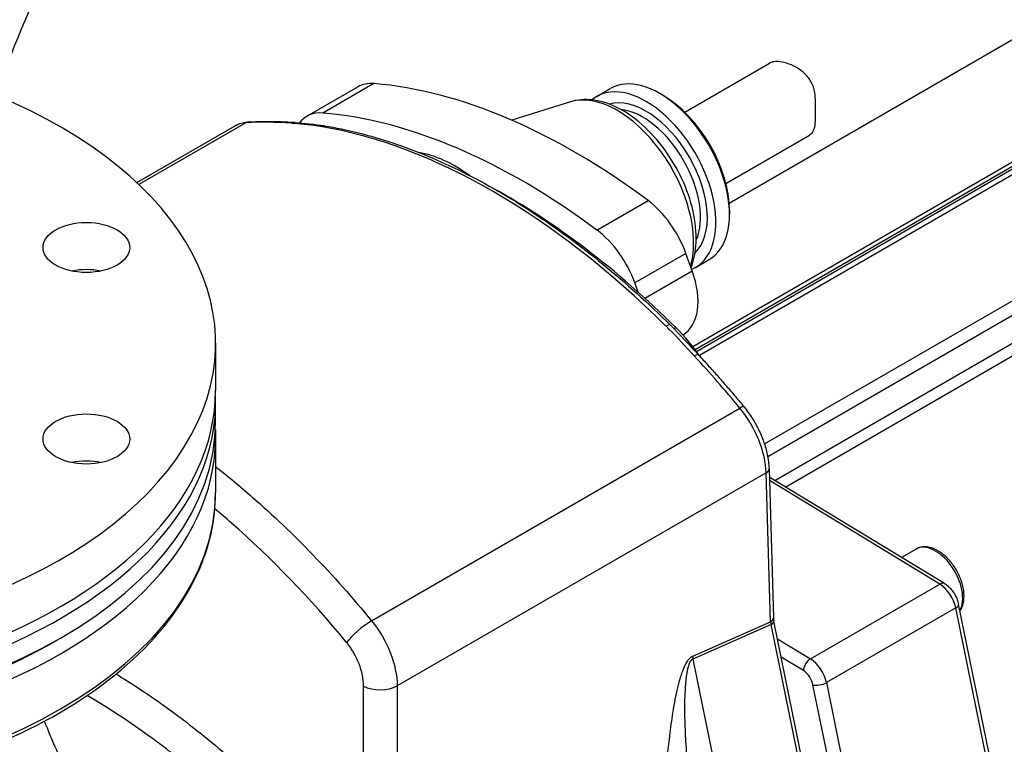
# Model space of a CAD drawing. Header units: millimetres. Extents: x 0 to 5940, y 0 to 4200.
# Tile 8 of 47: x 748 to 881, y 805 to 902. Entities that reach past the tile are written whole.
import ezdxf

# ---------------------------------------------------------------- set-up
doc = ezdxf.new("R2010")
doc.units = ezdxf.units.MM
doc.header["$LTSCALE"] = 50
doc.layers.add('02-LINIE-035', color=2, linetype='CONTINUOUS')

msp = doc.modelspace()

# ---------------------------------------------------------------- linework, layer by layer
at = {"layer": '02-LINIE-035'}
for p, q in [((839.01, 857.64), (928.88, 909.52)), ((930.08, 909.43), (839.42, 857.09)), ((838.5, 858.29), (922.95, 907.05)), ((923.98, 907.02), (838.84, 857.86)), ((843.43, 877.65), (892.38, 905.91)), ((848.18, 845.15), (944.8, 900.93)), ((946, 899.64), (848.63, 843.42)), ((837.42, 889.92), (848.87, 896.53)), ((849.57, 840.22), (944.62, 895.1)), ((786.4, 889.36), (793.29, 893.34)), ((795.46, 893.78), (788.56, 889.8)), ((945.66, 893.93), (851.06, 839.32)), ((825.54, 892.03), (827.38, 893.1)), ((834.51, 892.17), (834.05, 892.44)), ((822.01, 891.31), (814.1, 888.83)), ((763.44, 880.42), (776.64, 888.04)), ((778.18, 888.49), (763.73, 880.14)), ((842.98, 880.3), (854.26, 886.81)), ((825.58, 874.01), (832.47, 877.99)), ((843.47, 876.65), (843.47, 876.12)), ((837.59, 870.85), (830.7, 866.87)), ((838.43, 868.5), (837.59, 870.85)), ((838.87, 868.95), (840.71, 870.02)), ((832.04, 864.81), (838.43, 868.5)), ((831.14, 865.62), (830.7, 866.87)), ((836.45, 859.46), (836.45, 859.46)), ((837.16, 859.86), (837.2, 859.89)), ((774.09, 858.74), (774.09, 852.37)), ((774.09, 848.12), (774.09, 850.77)), ((795.14, 821.27), (844.87, 849.98)), ((774.09, 846), (774.09, 838.57)), ((848.81, 841.77), (849.4, 821.67)), ((848.43, 841.24), (798.61, 812.48)), ((849.02, 821.13), (848.43, 841.24)), ((872.51, 826.29), (848.84, 840.67)), ((871.86, 826.22), (848.85, 840.2)), ((868.68, 830.96), (866.7, 829.82)), ((854.39, 816.14), (871.86, 826.22)), ((874.02, 823.01), (856.55, 812.93)), ((879.5, 796.22), (874.02, 823.01)), ((879.89, 796.7), (874.4, 823.51)), ((838.51, 816.52), (849.02, 821.13)), ((849.09, 820.76), (838.52, 816.11)), ((855.33, 790.3), (849.09, 820.76)), ((855.5, 791.71), (849.46, 821.24)), ((849.95, 818.84), (854.39, 816.14)), ((853.45, 814.56), (850.45, 816.38)), ((838.52, 816.11), (846.05, 779.3)), ((857.93, 797.05), (854.74, 812.63)), ((856.55, 812.93), (860.38, 794.22))]:
    msp.add_line(p, q, dxfattribs=at)
for centre, major_axis, ratio, start_param, end_param in [((702.59, 858.74), (-71.5, 0), 0.57735, 5.209154, 10.369034), ((834.05, 881.56), (6.66, -11.54), 0.57735, 0, 3.141593), ((798.17, 884.9), (-4.87, 8.44), 0.57735, 5.90171, 6.283185), ((822.56, 804.93), (-48.75, 84.44), 0.57735, 5.353427, 5.90171), ((832.21, 880.49), (-6.66, 11.54), 0.57735, 3.067833, 6.386262), ((828.32, 878.25), (-7.29, 12.63), 0.57735, 3.637865, 6.15556), ((834.51, 881.82), (6.34, -10.98), 0.57735, 0.785398, 2.356194), ((832.21, 880.49), (-5.85, 10.13), 0.57735, 3.28317, 6.141608), ((791.27, 880.92), (-4.87, 8.44), 0.57735, 5.90171, 6.517715), ((815.66, 800.95), (-48.75, 84.44), 0.57735, 5.353427, 5.90171), ((831.75, 880.23), (-5.52, 9.57), 0.57735, 3.537561, 5.887217), ((781.51, 879.6), (-4.87, 8.44), 0.57735, 6.002631, 6.283185), ((811.52, 799.56), (-48.75, 84.44), 0.57735, 5.90304, 6.002631), ((778.62, 887.3), (-0.08, 1.3), 0.784573, 0, 0.373226), ((784.71, 887.23), (0.11, 1.3), 0.758208, 0, 0.483252), ((784.71, 887.23), (0.11, 1.3), 0.758208, 0.000001, 0.000024), ((788.58, 886.79), (0.21, 1.28), 0.738562, 0.000013, 0.542603), ((788.58, 886.79), (0.21, 1.28), 0.738562, 0.000202, 0.000215), ((811.58, 799.59), (-48.75, 84.44), 0.57735, 5.152861, 5.842713), ((806.47, 865.63), (10.4, -18.01), 0.57735, 2.22464, 2.698868), ((813.36, 800.62), (-47.77, 82.75), 0.57735, 5.152861, 5.524213), ((831.48, 870.68), (4.87, -8.44), 0.57735, 1.267708, 2.211835), ((824.59, 866.7), (-4.87, 8.44), 0.57735, 4.409301, 5.353427), ((756.64, 865.29), (-5.85, 0), 0.57735, 4.372552, 5.052226), ((832.33, 868.33), (4.87, -8.44), 0.57735, 0, 1.267708), ((834.58, 860.23), (0.916, 0.923), 0.348127, 6.283182, 7.190486), ((836.52, 861.67), (0.916, 0.923), 0.348127, 3.721826, 4.048893), ((831.55, 848.56), (-9.75, 16.89), 0.57735, 4.869778, 5.152861), ((838.34, 856.26), (0.951, 0.886), 0.302965, 0.000008, 0.919996), ((811.52, 799.56), (-48.75, 84.44), 0.57735, 4.992943, 5.092534), ((838.34, 856.26), (0.952, 0.887), 0.302965, 0.000062, 0.00007), ((702.59, 852.37), (-71.5, 0), 0.57735, 0, 3.141593), ((702.59, 850.77), (71.5, 0), 0.57735, 3.122307, 6.302471), ((844.43, 849.31), (1, 0.83), 0.226078, 0, 0.936395), ((841.54, 844.94), (-4.87, 8.44), 0.57735, 3.961897, 4.992943), ((702.59, 848.12), (71.5, 0), 0.57735, 3.141593, 6.283185), ((702.59, 846), (-71.5, 0), 0.57735, 0, 3.141593), ((756.64, 839.44), (-5.85, 0), 0.57735, 4.372552, 5.052226), ((847.51, 841.74), (1.3, 0.04), 0.556849, 5.480933, 6.283185), ((702.59, 838.57), (71.5, 0), 0.57735, 3.141593, 6.283185), ((796.82, 753.92), (43.22, -74.87), 0.57735, 2.646157, 2.646178), ((871.28, 826.46), (2.6, -4.5), 0.57735, 0.327518, 3.141593), ((871.83, 825.17), (0.68, 1.11), 0.562039, 0, 0.79815), ((871.8, 823.6), (-1.62, 2.81), 0.57735, 4.18879, 5.471607), ((873.13, 823.25), (1.27, 0.26), 0.408248, 5.397108, 6.283185), ((848.1, 821.63), (1.3, 0.04), 0.556849, 5.480933, 6.283185), ((794.03, 819.59), (-2.51, -2.06), 0.226481, 4.078118, 5.609416), ((850.4, 820.39), (-1.07, 1.65), 0.533422, 0.800484, 1.028856), ((848.18, 820.98), (1.27, 0.26), 0.408248, 5.423288, 6.283185), ((702.59, 847.06), (-70.2, 0), 0.57735, 0.776181, 2.365411), ((839.88, 815.78), (0.78, -1.79), 0.637864, 4.028888, 4.257261), ((854.37, 815.09), (0.68, 1.11), 0.562039, 0.79815, 2.368946), ((854.33, 813.52), (1.62, -2.81), 0.57735, 1.047198, 2.330015), ((853.41, 812.99), (-0.97, 1.69), 0.57735, 4.18879, 5.471607), ((796.31, 813.71), (3.25, 0), 0.536791, 3.94756, 5.496863), ((855.66, 813.16), (1.27, 0.26), 0.408248, 3.826312, 5.397108)]:
    msp.add_ellipse(centre, major_axis=major_axis, ratio=ratio, start_param=start_param, end_param=end_param, dxfattribs=at)
for centre in [(756.64, 871.66), (756.64, 845.81)]:
    msp.add_ellipse(centre, major_axis=(5.85, 0), ratio=0.57735, dxfattribs=at)
for points, knots in [([(665.45, 865.63), (665.45, 877.45), (667.04, 889.41), (672.78, 913.15), (676.95, 924.93), (687.47, 947.71), (693.81, 958.7), (708.28, 979.2), (716.4, 988.7), (734.09, 1005.55), (743.65, 1012.9), (753.88, 1018.81)], [3.141593, 3.141593, 3.141593, 3.141593, 3.455752, 3.455752, 3.769911, 3.769911, 4.08407, 4.08407, 4.39823, 4.39823, 4.712389, 4.712389, 4.712389, 4.712389]), ([(739.74, 865.63), (739.74, 869.46), (740.15, 873.96), (742.03, 884.06), (743.57, 889.71), (747.85, 901.51), (750.65, 907.67), (757.27, 919.67), (761.1, 925.49), (769.26, 936), (773.58, 940.68), (781.95, 948.36), (786.01, 951.41), (790.13, 953.94), (790.59, 954.21), (791.03, 954.47)], [3.141593, 3.141593, 3.141593, 3.141593, 3.3781, 3.3781, 3.629436, 3.629436, 3.89276, 3.89276, 4.161142, 4.161142, 4.426416, 4.426416, 4.680594, 4.680594, 4.712389, 4.712389, 4.712389, 4.712389]), ([(855.05, 891.77), (855.06, 892.09), (855.03, 892.43), (854.85, 893.28), (854.64, 893.79), (854.11, 894.62), (853.76, 895.02), (852.98, 895.68), (852.54, 895.95), (851.73, 896.35), (851.29, 896.51), (850.45, 896.71), (850.06, 896.75), (849.43, 896.74), (849.14, 896.68), (848.9, 896.55), (848.89, 896.54), (848.87, 896.53)], [5.831266, 5.831266, 5.831266, 5.831266, 5.975417, 5.975417, 6.208434, 6.208434, 6.437234, 6.437234, 6.666034, 6.666034, 6.897254, 6.897254, 7.128474, 7.128474, 7.359694, 7.359694, 7.375217, 7.375217, 7.375217, 7.375217]), ([(838.28, 868.93), (838.64, 869.84), (838.85, 870.84), (839.04, 873.2), (838.94, 874.61), (838.38, 877.48), (837.91, 878.95), (836.67, 881.79), (835.9, 883.16), (834.13, 885.71), (833.13, 886.87), (830.97, 888.89), (829.82, 889.74), (827.43, 891.01), (826.19, 891.43), (823.95, 891.68), (822.95, 891.61), (822.01, 891.31)], [5.44435, 5.44435, 5.44435, 5.44435, 5.712182, 5.712182, 6.051476, 6.051476, 6.393537, 6.393537, 6.73228, 6.73228, 7.070764, 7.070764, 7.412293, 7.412293, 7.753368, 7.753368, 8.029445, 8.029445, 8.029445, 8.029445]), ([(855.05, 891.77), (855.04, 891.44), (855.04, 891.11), (855.05, 890.25), (855.05, 889.74), (855.04, 888.89), (855.02, 888.48), (854.92, 887.79), (854.84, 887.51), (854.62, 887.1), (854.47, 886.93), (854.26, 886.81)], [1.409341, 1.409341, 1.409341, 1.409341, 1.553492, 1.553492, 1.786509, 1.786509, 2.015309, 2.015309, 2.244109, 2.244109, 2.459806, 2.459806, 2.459806, 2.459806]), ([(776.64, 888.04), (776.75, 888.11), (776.87, 888.17), (777.12, 888.28), (777.24, 888.33), (777.49, 888.41), (777.62, 888.45), (777.88, 888.51), (778.01, 888.54), (778.28, 888.58), (778.41, 888.59), (778.54, 888.6)], [0.7853982, 0.7853982, 0.7853982, 0.7853982, 0.8415089, 0.8415089, 0.8976197, 0.8976197, 0.9537305, 0.9537305, 1.0098412, 1.0098412, 1.065952, 1.065952, 1.065952, 1.065952]), ([(778.54, 888.6), (778.95, 888.63), (779.36, 888.64), (780.19, 888.67), (780.6, 888.68), (781.43, 888.68), (781.85, 888.67), (782.69, 888.65), (783.11, 888.63), (783.96, 888.59), (784.39, 888.56), (784.81, 888.52)], [1.06595199, 1.06595199, 1.06595199, 1.06595199, 1.08587022, 1.08587022, 1.10578845, 1.10578845, 1.12570668, 1.12570668, 1.1456249, 1.1456249, 1.16554313, 1.16554313, 1.16554313, 1.16554313]), ([(788.27, 887.97), (787.1, 888.16), (785.9, 888.28), (784.74, 888.38), (784.61, 888.39), (784.48, 888.4), (784.34, 888.41)], [0, 0, 0, 0, 0.896485, 0.896485, 0.896485, 1, 1, 1, 1]), ([(788.79, 888.08), (791.81, 887.59), (794.9, 886.81), (801.14, 884.72), (804.3, 883.4), (810.64, 880.25), (813.82, 878.41), (820.15, 874.26), (823.29, 871.94), (829.48, 866.86), (832.53, 864.11), (835.5, 861.16)], [1.2258702, 1.2258702, 1.2258702, 1.2258702, 1.3638407, 1.3638407, 1.5018111, 1.5018111, 1.6397815, 1.6397815, 1.777752, 1.777752, 1.9157224, 1.9157224, 1.9157224, 1.9157224]), ([(838.71, 857.03), (837.56, 858.25), (836.46, 859.48), (835.3, 860.65), (835.16, 860.79), (835.03, 860.92), (834.89, 861.05)], [0, 0, 0, 0, 0.89649, 0.89649, 0.89649, 1, 1, 1, 1]), ([(839.29, 857.15), (839.71, 856.7), (840.13, 856.24), (840.96, 855.33), (841.37, 854.87), (842.2, 853.94), (842.6, 853.48), (843.42, 852.53), (843.82, 852.06), (844.63, 851.1), (845.03, 850.62), (845.43, 850.14)], [1.97604952, 1.97604952, 1.97604952, 1.97604952, 1.99596775, 1.99596775, 2.01588598, 2.01588598, 2.03580421, 2.03580421, 2.05572244, 2.05572244, 2.07564066, 2.07564066, 2.07564066, 2.07564066]), ([(845.43, 850.14), (845.82, 849.66), (846.19, 849.15), (846.87, 848.08), (847.18, 847.53), (847.72, 846.39), (847.96, 845.81), (848.35, 844.65), (848.51, 844.06), (848.72, 842.9), (848.79, 842.33), (848.81, 841.77)], [2.075641, 2.075641, 2.075641, 2.075641, 2.28185, 2.28185, 2.488059, 2.488059, 2.694268, 2.694268, 2.900477, 2.900477, 3.106686, 3.106686, 3.106686, 3.106686]), ([(774.09, 842.09), (775.76, 840.78), (777.41, 839.41), (779.04, 837.98), (784.65, 833.07), (790.02, 827.51), (795.14, 821.27)], [0.6775046, 0.6775046, 0.6775046, 0.6775046, 0.75, 0.75, 0.75, 1, 1, 1, 1]), ([(631.09, 838.57), (631.09, 834.16), (632.29, 829.76), (636.93, 821.37), (640.42, 817.38), (649.39, 810.21), (654.91, 807.03), (667.37, 801.87), (674.31, 799.87), (688.91, 797.27), (696.56, 796.65), (711.81, 796.85), (719.4, 797.66), (733.77, 800.64), (740.55, 802.81), (752.61, 808.29), (757.89, 811.61), (766.4, 819.1), (769.63, 823.27), (773.26, 831.2), (774.09, 834.88), (774.09, 838.57)], [3.926991, 3.926991, 3.926991, 3.926991, 4.235865, 4.235865, 4.552235, 4.552235, 4.874765, 4.874765, 5.197752, 5.197752, 5.520219, 5.520219, 5.842488, 5.842488, 6.165016, 6.165016, 6.48806, 6.48806, 6.810213, 6.810213, 7.068583, 7.068583, 7.068583, 7.068583]), ([(791.78, 818.34), (786.82, 824.36), (781.62, 829.75), (776.19, 834.5), (775.46, 835.13), (774.73, 835.76), (774, 836.37)], [0, 0, 0, 0, 0.25, 0.25, 0.25, 0.2834241, 0.2834241, 0.2834241, 0.2834241]), ([(874.59, 822.61), (874.59, 822.61), (874.59, 822.61), (874.8, 822.9), (874.94, 823.25), (875.13, 824.04), (875.16, 824.5), (875.09, 825.47), (874.99, 825.99), (874.66, 827.02), (874.43, 827.53), (873.89, 828.5), (873.57, 828.95), (872.86, 829.77), (872.48, 830.13), (871.66, 830.73), (871.23, 830.96), (870.38, 831.24), (869.95, 831.29), (869.23, 831.21), (868.94, 831.11), (868.68, 830.96)], [4.580766, 4.580766, 4.580766, 4.580766, 4.581706, 4.581706, 4.86615, 4.86615, 5.193635, 5.193635, 5.5351, 5.5351, 5.873868, 5.873868, 6.210757, 6.210757, 6.549156, 6.549156, 6.890594, 6.890594, 7.220837, 7.220837, 7.463329, 7.463329, 7.463329, 7.463329]), ([(872.51, 826.29), (872.71, 826.17), (872.89, 826.03), (873.23, 825.72), (873.38, 825.55), (873.67, 825.19), (873.8, 824.99), (874.03, 824.59), (874.13, 824.38), (874.29, 823.95), (874.36, 823.73), (874.4, 823.51)], [1.596976, 1.596976, 1.596976, 1.596976, 1.85354, 1.85354, 2.110103, 2.110103, 2.366666, 2.366666, 2.62323, 2.62323, 2.879793, 2.879793, 2.879793, 2.879793]), ([(795.14, 821.27), (796.19, 820), (797.06, 818.51), (797.66, 816.99), (798.26, 815.47), (798.59, 813.9), (798.61, 812.48)], [0, 0, 0, 0, 0.499805, 0.499805, 0.499805, 1, 1, 1, 1]), ([(794.06, 812.45), (794.06, 813.4), (793.84, 814.46), (793.45, 815.47), (793.27, 815.93), (793.06, 816.38), (792.81, 816.82), (792.51, 817.36), (792.16, 817.87), (791.78, 818.34)], [0, 0, 0, 0, 0.499378, 0.499378, 0.499378, 0.724627, 0.724627, 0.724627, 1, 1, 1, 1]), ([(834.52, 789.95), (834.49, 790.94), (834.49, 792), (834.5, 793.12), (834.52, 794), (834.55, 794.92), (834.59, 795.88), (834.59, 796.02), (834.6, 796.19), (834.61, 796.32), (834.66, 797.36), (834.73, 798.46), (834.81, 799.55), (834.85, 800.09), (834.89, 800.63), (834.94, 801.17), (834.98, 801.71), (835.03, 802.23), (835.08, 802.8), (835.18, 803.8), (835.29, 804.76), (835.4, 805.68), (835.42, 805.81), (835.43, 805.93), (835.45, 806.08), (835.52, 806.65), (835.59, 807.2), (835.67, 807.73), (835.74, 808.24), (835.82, 808.73), (835.89, 809.2), (835.9, 809.26), (835.91, 809.31), (835.93, 809.39), (836.03, 809.99), (836.13, 810.55), (836.23, 811.07), (836.34, 811.62), (836.46, 812.12), (836.57, 812.59), (836.59, 812.65), (836.6, 812.69), (836.62, 812.77), (836.7, 813.08), (836.78, 813.37), (836.86, 813.64), (836.94, 813.88), (837.01, 814.11), (837.09, 814.33), (837.11, 814.4), (837.13, 814.43), (837.16, 814.52), (837.22, 814.68), (837.28, 814.83), (837.34, 814.97), (837.38, 815.06), (837.42, 815.15), (837.46, 815.23), (837.5, 815.3), (837.52, 815.35), (837.56, 815.44), (837.61, 815.52), (837.65, 815.6), (837.7, 815.68), (837.74, 815.74), (837.78, 815.81), (837.82, 815.87), (837.83, 815.88), (837.83, 815.88), (837.83, 815.89), (837.84, 815.9), (837.84, 815.9), (837.86, 815.92), (837.89, 815.97), (837.92, 816.01), (837.95, 816.05), (837.99, 816.1), (838.03, 816.14), (838.07, 816.19), (838.12, 816.24), (838.17, 816.29), (838.22, 816.33), (838.25, 816.36), (838.29, 816.39), (838.32, 816.41), (838.34, 816.43), (838.37, 816.44), (838.39, 816.46), (838.41, 816.47), (838.42, 816.48), (838.44, 816.48), (838.46, 816.5), (838.48, 816.51), (838.51, 816.52)], [0, 0, 0, 0, 0.131077, 0.131077, 0.131077, 0.234375, 0.234375, 0.234375, 0.25, 0.25, 0.25, 0.375, 0.375, 0.375, 0.4375, 0.4375, 0.4375, 0.5, 0.5, 0.5, 0.609375, 0.609375, 0.609375, 0.625, 0.625, 0.625, 0.684441, 0.684441, 0.684441, 0.742188, 0.742188, 0.742188, 0.75, 0.75, 0.75, 0.807154, 0.807154, 0.807154, 0.867187, 0.867187, 0.867187, 0.875, 0.875, 0.875, 0.903643, 0.903643, 0.903643, 0.929687, 0.929687, 0.929687, 0.9375, 0.9375, 0.9375, 0.951828, 0.951828, 0.951828, 0.960937, 0.960937, 0.960937, 0.96875, 0.96875, 0.96875, 0.975915, 0.975915, 0.975915, 0.982422, 0.982422, 0.982422, 0.983398, 0.983398, 0.983398, 0.984375, 0.984375, 0.984375, 0.986733, 0.986733, 0.986733, 0.989521, 0.989521, 0.989521, 0.993125, 0.993125, 0.993125, 0.995619, 0.995619, 0.995619, 0.99731, 0.99731, 0.99731, 0.998419, 0.998419, 0.998419, 1, 1, 1, 1]), ([(839.12, 790.04), (838.99, 791.12), (838.86, 792.19), (838.61, 794.35), (838.48, 795.42), (838.24, 797.58), (838.13, 798.66), (837.91, 800.81), (837.82, 801.89), (837.65, 804.05), (837.58, 805.13), (837.5, 806.75), (837.48, 807.3), (837.45, 808.38), (837.44, 808.92), (837.44, 810.01), (837.45, 810.55), (837.49, 811.64), (837.52, 812.19), (837.59, 813.01), (837.62, 813.29), (837.68, 813.84), (837.72, 814.11), (837.8, 814.53), (837.83, 814.67), (837.89, 814.95), (837.93, 815.09), (837.99, 815.3), (838.02, 815.37), (838.07, 815.51), (838.1, 815.58), (838.15, 815.69), (838.16, 815.73), (838.2, 815.8), (838.22, 815.84), (838.27, 815.91), (838.3, 815.95), (838.36, 816.01), (838.38, 816.03), (838.41, 816.06), (838.43, 816.07), (838.45, 816.08), (838.46, 816.09), (838.48, 816.1), (838.5, 816.11), (838.52, 816.11)], [0, 0, 0, 0, 0.125, 0.125, 0.25, 0.25, 0.375, 0.375, 0.5, 0.5, 0.625, 0.625, 0.6875, 0.6875, 0.75, 0.75, 0.8125, 0.8125, 0.875, 0.875, 0.90625, 0.90625, 0.9375, 0.9375, 0.953125, 0.953125, 0.96875, 0.96875, 0.976562, 0.976562, 0.984375, 0.984375, 0.988281, 0.988281, 0.992188, 0.992188, 0.996094, 0.996094, 0.998047, 0.998047, 0.999023, 0.999023, 0.999512, 0.999512, 1, 1, 1, 1]), ([(760.66, 814.1), (762.64, 812.89), (764.62, 811.59), (766.61, 810.19), (769.28, 808.3), (771.91, 806.27), (774.5, 804.1), (779.68, 799.76), (784.7, 794.87), (789.57, 789.4)], [0.5322026, 0.5322026, 0.5322026, 0.5322026, 0.6250046, 0.6250046, 0.6250046, 0.75, 0.75, 0.75, 1, 1, 1, 1]), ([(786.33, 786.32), (781.61, 791.61), (776.74, 796.36), (771.71, 800.56), (769.2, 802.66), (766.65, 804.63), (764.06, 806.46), (761.62, 808.19), (759.17, 809.77), (756.74, 811.19)], [0, 0, 0, 0, 0.25, 0.25, 0.25, 0.375, 0.375, 0.375, 0.4931211, 0.4931211, 0.4931211, 0.4931211]), ([(768.51, 777.85), (765.82, 781.12), (763.23, 784.68), (758.46, 792.17), (756.27, 796.09), (753.12, 802.61), (752, 805.18), (751, 807.73)], [3.6473, 3.6473, 3.6473, 3.6473, 3.8505497, 3.8505497, 4.0537994, 4.0537994, 4.1843812, 4.1843812, 4.1843812, 4.1843812])]:
    msp.add_open_spline(points, degree=3, knots=knots, dxfattribs=at)
for points in [[(784.81, 888.52), (786.09, 888.42), (787.46, 888.29), (788.79, 888.08)], [(835.5, 861.16), (836.8, 859.87), (838.03, 858.51), (839.29, 857.15)], [(774.07, 847.07), (774.09, 846.71), (774.09, 846.35), (774.09, 846)], [(785.16, 825.85), (785.16, 825.85), (785.16, 825.85), (785.15, 825.85)], [(849.4, 821.67), (849.41, 821.54), (849.42, 821.39), (849.46, 821.24)], [(794.08, 786.71), (794.07, 795.29), (794.07, 803.87), (794.06, 812.45)], [(798.61, 812.48), (798.61, 803.9), (798.62, 795.32), (798.62, 786.74)]]:
    msp.add_open_spline(points, degree=3, dxfattribs=at)

doc.saveas('drawing.dxf')
